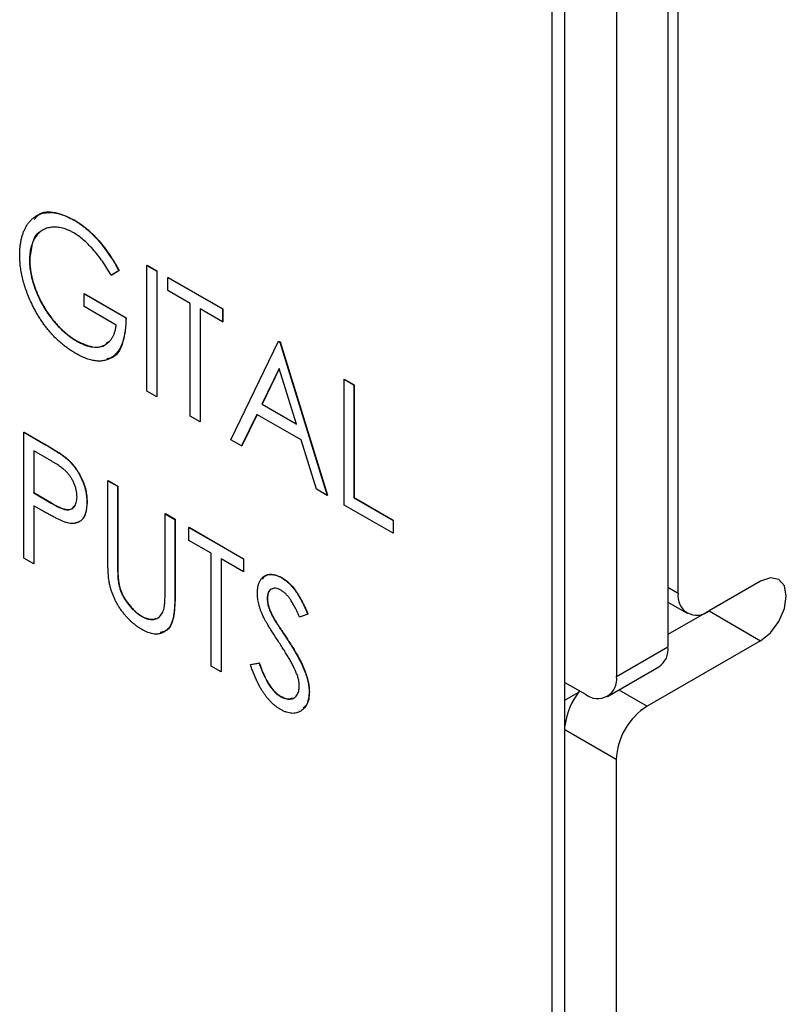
# Model space of a CAD drawing. Header units: millimetres. Extents: x 0 to 420, y 0 to 297.
# Tile 36 of 57: x 336.66 to 341.92, y 215.99 to 222.75. Entities that reach past the tile are written whole.
import ezdxf

# ---------------------------------------------------------------- set-up
doc = ezdxf.new("R2010")
doc.units = ezdxf.units.MM

msp = doc.modelspace()

# ---------------------------------------------------------------- linework, layer by layer
at = {"color": 7, "linetype": 'Continuous', "lineweight": 25}
for p, q in [((341.1793, 218.8125), (341.1793, 241.5144)), ((341.1099, 241.4728), (341.1099, 218.4443)), ((340.7564, 241.2687), (340.7564, 218.2402)), ((340.4028, 191.9046), (340.4028, 240.2438)), ((340.3144, 191.8536), (340.3144, 230.7005)), ((337.0324, 221.3743), (337.0342, 221.3753)), ((336.7284, 221.0993), (336.7302, 221.1003)), ((337.5343, 221.0624), (337.5361, 221.0634)), ((337.5361, 221.0634), (337.6032, 221.0246)), ((337.3424, 221.0256), (337.2885, 220.9938)), ((337.3442, 221.0267), (337.2902, 220.9948)), ((337.3424, 221.0256), (337.3442, 221.0267)), ((337.5343, 221.0624), (337.6015, 221.0236)), ((337.5343, 220.1982), (337.5343, 221.0624)), ((337.6015, 221.0236), (337.6032, 221.0246)), ((337.6015, 221.0236), (337.6015, 220.1594)), ((337.6032, 221.0246), (337.6032, 220.1604)), ((337.2885, 220.9938), (337.2902, 220.9948)), ((337.6782, 220.9793), (337.68, 220.9803)), ((337.6782, 220.9793), (338.0524, 220.7633)), ((337.6782, 220.8906), (337.6782, 220.9793)), ((337.68, 220.9803), (338.0542, 220.7643)), ((337.1026, 220.8684), (337.1043, 220.8694)), ((337.1026, 220.7798), (337.1026, 220.8684)), ((337.1026, 220.8684), (337.3904, 220.7023)), ((337.1043, 220.8694), (337.3922, 220.7033)), ((337.8317, 220.802), (337.6782, 220.8906)), ((337.8317, 220.0265), (337.8317, 220.802)), ((337.3232, 220.6524), (337.1026, 220.7798)), ((338.0524, 220.6746), (337.8989, 220.7632)), ((337.8989, 220.7632), (337.8989, 219.9877)), ((337.9007, 220.7622), (337.9007, 219.9887)), ((338.0524, 220.7633), (338.0542, 220.7643)), ((338.0524, 220.7633), (338.0524, 220.6746)), ((338.0542, 220.7643), (338.0542, 220.6756)), ((337.3904, 220.7023), (337.3922, 220.7033)), ((338.0524, 220.6746), (338.0542, 220.6756)), ((337.0517, 220.5432), (337.0535, 220.5442)), ((338.11, 219.8659), (338.4362, 220.5417)), ((338.4362, 220.5417), (338.4379, 220.5427)), ((338.4362, 220.5417), (338.4458, 220.5362)), ((338.4379, 220.5427), (338.4475, 220.5372)), ((338.4458, 220.5362), (338.4475, 220.5372)), ((338.4458, 220.5362), (338.772, 219.4837)), ((338.4475, 220.5372), (338.7737, 219.4847)), ((338.441, 220.3549), (338.3222, 220.1089)), ((338.4415, 220.3533), (338.324, 220.1099)), ((338.5597, 219.9718), (338.441, 220.3549)), ((338.8871, 220.2814), (338.8889, 220.2824)), ((338.8871, 220.2814), (338.9543, 220.2426)), ((338.8871, 219.4172), (338.8871, 220.2814)), ((338.8889, 220.2824), (338.956, 220.2436)), ((337.6015, 220.1594), (337.5343, 220.1982)), ((338.9543, 220.2426), (338.956, 220.2436)), ((338.9543, 220.2426), (338.9543, 219.4671)), ((338.956, 220.2436), (338.956, 219.4681)), ((337.6015, 220.1594), (337.6032, 220.1604)), ((338.3222, 220.1089), (338.324, 220.1099)), ((338.3222, 220.1089), (338.5597, 219.9718)), ((338.324, 220.1099), (338.5589, 219.9743)), ((337.8989, 219.9877), (337.8317, 220.0265)), ((337.8989, 219.9877), (337.9007, 219.9887)), ((338.2887, 220.0397), (338.1842, 219.823)), ((338.2897, 220.0391), (338.1859, 219.824)), ((338.5933, 219.8638), (338.2887, 220.0397)), ((336.69, 219.9167), (336.6918, 219.9177)), ((336.69, 219.9167), (336.8276, 219.8372)), ((336.69, 219.0525), (336.69, 219.9167)), ((336.6918, 219.9177), (336.8294, 219.8382)), ((338.1842, 219.823), (338.11, 219.8659)), ((338.6978, 219.5265), (338.5933, 219.8638)), ((336.8819, 219.7173), (336.7572, 219.7893)), ((336.7572, 219.7893), (336.7572, 219.5012)), ((336.7589, 219.7882), (336.7589, 219.5022)), ((336.8276, 219.8372), (336.8294, 219.8382)), ((338.1842, 219.823), (338.1859, 219.824)), ((336.9874, 219.732), (336.9892, 219.733)), ((337.2657, 219.5844), (337.2674, 219.5854)), ((337.2657, 219.5844), (337.3328, 219.5456)), ((337.2657, 219.0624), (337.2657, 219.5844)), ((337.2674, 219.5854), (337.3346, 219.5466)), ((337.3328, 219.5456), (337.3346, 219.5466)), ((337.3328, 219.5456), (337.3328, 219.0278)), ((337.3346, 219.5466), (337.3346, 219.0288)), ((338.772, 219.4837), (338.6978, 219.5265)), ((336.7572, 219.5012), (336.7589, 219.5022)), ((336.7572, 219.5012), (336.8767, 219.4303)), ((336.7589, 219.5022), (336.8784, 219.4314)), ((338.772, 219.4837), (338.7737, 219.4847)), ((338.9543, 219.4671), (338.956, 219.4681)), ((338.9543, 219.4671), (339.2229, 219.312)), ((338.956, 219.4681), (339.2247, 219.313)), ((336.8068, 219.3839), (336.7572, 219.4126)), ((336.7572, 219.4126), (336.7572, 219.0137)), ((336.7589, 219.4116), (336.7589, 219.0147)), ((336.8767, 219.4303), (336.8784, 219.4314)), ((337.1218, 219.4356), (337.1235, 219.4367)), ((339.2229, 219.2234), (338.8871, 219.4172)), ((337.659, 219.3573), (337.6608, 219.3583)), ((337.659, 219.3573), (337.7262, 219.3185)), ((337.659, 218.8395), (337.659, 219.3573)), ((337.6608, 219.3583), (337.728, 219.3195)), ((337.7262, 219.3185), (337.728, 219.3195)), ((337.7262, 219.3185), (337.7262, 218.7966)), ((337.728, 219.3195), (337.728, 218.7976)), ((339.2229, 219.312), (339.2247, 219.313)), ((339.2229, 219.312), (339.2229, 219.2234)), ((339.2247, 219.313), (339.2247, 219.2244)), ((337.8221, 219.2631), (337.8239, 219.2641)), ((337.8221, 219.2631), (338.1963, 219.0471)), ((337.8221, 219.1745), (337.8221, 219.2631)), ((337.8239, 219.2641), (338.1981, 219.0481)), ((337.9756, 219.0859), (337.8221, 219.1745)), ((339.2229, 219.2234), (339.2247, 219.2244)), ((336.7572, 219.0137), (336.69, 219.0525)), ((337.9756, 218.3103), (337.9756, 219.0859)), ((338.1963, 218.9585), (338.0428, 219.0471)), ((338.0428, 219.0471), (338.0428, 218.2715)), ((338.0446, 219.0461), (338.0446, 218.2726)), ((338.1963, 219.0471), (338.1981, 219.0481)), ((338.1963, 219.0471), (338.1963, 218.9585)), ((338.1981, 219.0481), (338.1981, 218.9595)), ((336.7572, 219.0137), (336.7589, 219.0147)), ((337.3328, 219.0278), (337.3346, 219.0288)), ((337.3357, 218.9112), (337.3374, 218.9122)), ((338.1963, 218.9585), (338.1981, 218.9595)), ((338.4582, 218.9181), (338.46, 218.9191)), ((341.745, 218.8941), (341.3914, 218.69)), ((337.7262, 218.7966), (337.728, 218.7976)), ((338.3594, 218.7771), (338.3612, 218.7781)), ((341.1099, 218.751), (341.2414, 218.6751)), ((337.4992, 218.6518), (337.501, 218.6528)), ((338.4029, 218.6403), (338.4047, 218.6413)), ((338.6377, 218.6682), (338.5808, 218.6479)), ((338.6377, 218.6682), (338.6394, 218.6692)), ((341.3914, 218.6899), (341.1099, 218.5274)), ((341.3959, 218.6926), (341.3914, 218.6899)), ((341.3914, 218.6899), (341.745, 218.4858)), ((338.4916, 218.503), (338.4934, 218.5041)), ((340.7564, 218.2402), (341.1099, 218.4443)), ((341.745, 218.4858), (340.9671, 218.0368)), ((338.0428, 218.2715), (337.9756, 218.3103)), ((338.2443, 218.3219), (338.3035, 218.3316)), ((338.2443, 218.3219), (338.2461, 218.323)), ((338.2461, 218.323), (338.3053, 218.3326)), ((338.3035, 218.3316), (338.3053, 218.3326)), ((340.6942, 218.1028), (341.0478, 218.3069)), ((338.0428, 218.2715), (338.0446, 218.2726)), ((340.4028, 218.1993), (340.5442, 218.1177)), ((338.4497, 218.1031), (338.4514, 218.1042)), ((338.6472, 218.1343), (338.649, 218.1353)), ((340.755, 217.6694), (340.755, 214.0766))]:
    msp.add_line(p, q, dxfattribs=at)
at = {"color": 8, "linetype": 'Continuous', "lineweight": 25}
for p, q in [((341.1099, 218.8525), (341.1793, 218.8125)), ((340.4028, 218.0768), (340.4943, 218.1296)), ((340.7735, 218.1486), (340.9671, 218.0368)), ((340.755, 217.6694), (340.4028, 217.8727))]:
    msp.add_line(p, q, dxfattribs=at)
at = {"color": 7, "linetype": 'Continuous', "lineweight": 25, "flags": 128}
msp.add_lwpolyline([(341.745, 218.4858), (341.8126, 218.5404), (341.87, 218.6178), (341.9083, 218.7061), (341.9217, 218.792), (341.9083, 218.8623), (341.87, 218.9065), (341.8126, 218.9176), (341.745, 218.8941)], dxfattribs=at)
at = {"color": 7, "linetype": 'Continuous', "lineweight": 25}
for centre, radius, start, end in [((341.3086, 218.7915), 0.131, 170.78607, 309.20364), ((340.9687, 218.4254), 0.1425, 303.70829, 7.60389), ((340.627, 218.2192), 0.131, 230.79675, 9.21415), ((340.8721, 217.846), 0.4726, 141.31409, 173.21645), ((341.2156, 217.6484), 0.461, 122.60536, 177.39408)]:
    msp.add_arc(centre, radius, start, end, dxfattribs=at)
for points, knots in [([(336.6612, 221.1346), (336.6614, 221.1447), (336.6616, 221.1647), (336.664, 221.1934), (336.6676, 221.2207), (336.6732, 221.2464), (336.6798, 221.2709), (336.6881, 221.294), (336.698, 221.3155), (336.7093, 221.3357), (336.7217, 221.3542), (336.7356, 221.3704), (336.7505, 221.3848), (336.7665, 221.397), (336.7837, 221.4071), (336.8019, 221.4152), (336.8212, 221.4212), (336.8418, 221.4248), (336.8631, 221.4265), (336.8852, 221.426), (336.9081, 221.4229), (336.9316, 221.4179), (336.9559, 221.4103), (336.9808, 221.4005), (337.0064, 221.3889), (337.0237, 221.3792), (337.0324, 221.3742)], [0, 0, 0, 0, 0.04375, 0.086898, 0.129594, 0.1718, 0.214056, 0.256096, 0.298644, 0.341206, 0.383707, 0.425333, 0.466332, 0.507029, 0.547265, 0.5874, 0.627805, 0.668535, 0.709372, 0.749828, 0.790342, 0.831209, 0.872257, 0.914047, 0.956499, 1, 1, 1, 1]), ([(336.7616, 221.3784), (336.7708, 221.3902), (336.8034, 221.4318), (336.903, 221.4353), (336.9904, 221.3953), (337.0342, 221.3753)], [0, 0, 0, 0, 0.1645041, 0.5820871, 1, 1, 1, 1]), ([(337.0324, 221.3742), (337.0395, 221.37), (337.0537, 221.3615), (337.0747, 221.3474), (337.0955, 221.3323), (337.1159, 221.3162), (337.136, 221.2989), (337.1558, 221.2806), (337.1753, 221.2611), (337.1945, 221.2405), (337.2134, 221.2186), (337.2323, 221.1955), (337.251, 221.1707), (337.2696, 221.1446), (337.288, 221.1169), (337.3064, 221.0878), (337.3246, 221.0573), (337.3364, 221.0363), (337.3424, 221.0256)], [0, 0, 0, 0, 0.060202, 0.120138, 0.179117, 0.237718, 0.296203, 0.354655, 0.41284, 0.47188, 0.531581, 0.592872, 0.65541, 0.720095, 0.786743, 0.855833, 0.926576, 1, 1, 1, 1]), ([(337.0342, 221.3753), (337.0413, 221.371), (337.0554, 221.3626), (337.0765, 221.3484), (337.0973, 221.3333), (337.1177, 221.3173), (337.1378, 221.2999), (337.1576, 221.2816), (337.1771, 221.2621), (337.1962, 221.2416), (337.2152, 221.2196), (337.2341, 221.1965), (337.2527, 221.1717), (337.2713, 221.1456), (337.2898, 221.1179), (337.3082, 221.0888), (337.3264, 221.0583), (337.3382, 221.0373), (337.3442, 221.0267)], [0, 0, 0, 0, 0.060202, 0.120138, 0.179117, 0.237718, 0.296203, 0.354655, 0.41284, 0.47188, 0.531581, 0.592872, 0.65541, 0.720095, 0.786743, 0.855833, 0.926576, 1, 1, 1, 1]), ([(337.0323, 221.2857), (337.0257, 221.2894), (337.0125, 221.2968), (336.9928, 221.3055), (336.9733, 221.3131), (336.9542, 221.3187), (336.9352, 221.3227), (336.9165, 221.325), (336.898, 221.3256), (336.88, 221.3244), (336.8625, 221.3219), (336.846, 221.3173), (336.8303, 221.3113), (336.8158, 221.3034), (336.8023, 221.2938), (336.7897, 221.2826), (336.7784, 221.2695), (336.7679, 221.2551), (336.7587, 221.2392), (336.7505, 221.2224), (336.7439, 221.2042), (336.7381, 221.1855), (336.7337, 221.1655), (336.7308, 221.1443), (336.7287, 221.1225), (336.7285, 221.1071), (336.7284, 221.0993)], [0, 0, 0, 0, 0.040861, 0.081625, 0.122421, 0.16287, 0.203773, 0.245316, 0.287392, 0.330188, 0.373022, 0.41529, 0.457243, 0.499037, 0.540664, 0.58232, 0.624456, 0.667174, 0.709794, 0.751641, 0.79333, 0.834644, 0.875554, 0.916863, 0.958211, 1, 1, 1, 1]), ([(336.7989, 221.2898), (336.7987, 221.2898), (336.7709, 221.2801), (336.743, 221.2131), (336.7344, 221.1379), (336.7302, 221.1003)], [0, 0, 0, 0, 0.0038477, 0.5020015, 1, 1, 1, 1]), ([(337.2885, 220.9938), (337.2789, 221.0106), (337.2602, 221.0435), (337.2297, 221.0904), (337.1977, 221.1336), (337.1646, 221.173), (337.1312, 221.2084), (337.0979, 221.2392), (337.0649, 221.2655), (337.043, 221.2791), (337.0323, 221.2857)], [0, 0, 0, 0, 0.139733, 0.274631, 0.40526, 0.533517, 0.657683, 0.775761, 0.889731, 1, 1, 1, 1]), ([(336.7464, 220.7943), (336.7396, 220.8088), (336.726, 220.8375), (336.7089, 220.881), (336.694, 220.9242), (336.6821, 220.967), (336.6727, 221.0096), (336.6662, 221.0518), (336.662, 221.0938), (336.6615, 221.1209), (336.6612, 221.1346)], [0, 0, 0, 0, 0.125941, 0.250122, 0.372733, 0.495399, 0.61855, 0.743104, 0.87001, 1, 1, 1, 1]), ([(336.7284, 221.0993), (336.7285, 221.0913), (336.7287, 221.0753), (336.7309, 221.0503), (336.7341, 221.025), (336.7389, 220.9992), (336.7446, 220.9729), (336.7521, 220.9461), (336.7606, 220.919), (336.7705, 220.8915), (336.7815, 220.8642), (336.7937, 220.8371), (336.8068, 220.8107), (336.8211, 220.7849), (336.8361, 220.7595), (336.8525, 220.7349), (336.8697, 220.7107), (336.8878, 220.6873), (336.9067, 220.6649), (336.926, 220.6434), (336.9459, 220.6235), (336.9663, 220.6048), (336.987, 220.5872), (337.0082, 220.5713), (337.0298, 220.5562), (337.0444, 220.5476), (337.0517, 220.5432)], [0, 0, 0, 0, 0.040907, 0.081712, 0.122241, 0.162706, 0.203489, 0.244654, 0.286171, 0.328317, 0.370597, 0.412275, 0.453784, 0.494667, 0.535955, 0.577234, 0.619084, 0.661266, 0.70355, 0.745581, 0.787579, 0.829299, 0.871274, 0.913558, 0.956427, 1, 1, 1, 1]), ([(336.7302, 221.1003), (336.7302, 221.0923), (336.7304, 221.0763), (336.7327, 221.0513), (336.7359, 221.026), (336.7407, 221.0002), (336.7464, 220.9739), (336.7539, 220.9472), (336.7624, 220.92), (336.7723, 220.8926), (336.7833, 220.8652), (336.7955, 220.8382), (336.8086, 220.8117), (336.8229, 220.7859), (336.8379, 220.7606), (336.8542, 220.7359), (336.8714, 220.7118), (336.8896, 220.6883), (336.9084, 220.6659), (336.9278, 220.6444), (336.9477, 220.6245), (336.9681, 220.6058), (336.9887, 220.5882), (337.01, 220.5723), (337.0316, 220.5572), (337.0462, 220.5486), (337.0535, 220.5442)], [0, 0, 0, 0, 0.040907, 0.081712, 0.122241, 0.162706, 0.203489, 0.244654, 0.286171, 0.328317, 0.370597, 0.412275, 0.453784, 0.494667, 0.535955, 0.577234, 0.619084, 0.661266, 0.70355, 0.745581, 0.787579, 0.829299, 0.871274, 0.913558, 0.956427, 1, 1, 1, 1]), ([(337.0468, 220.4575), (337.039, 220.4621), (337.0236, 220.4713), (337.0008, 220.4864), (336.9785, 220.5023), (336.9569, 220.5193), (336.9359, 220.5371), (336.9156, 220.556), (336.8959, 220.5756), (336.8767, 220.5962), (336.8583, 220.6178), (336.8404, 220.6403), (336.8231, 220.6636), (336.8065, 220.688), (336.7904, 220.7132), (336.7751, 220.7395), (336.7602, 220.7665), (336.751, 220.785), (336.7464, 220.7943)], [0, 0, 0, 0, 0.06786, 0.134132, 0.198965, 0.262597, 0.325146, 0.3865, 0.447578, 0.507762, 0.567858, 0.627895, 0.688079, 0.748875, 0.810239, 0.872356, 0.935747, 1, 1, 1, 1]), ([(337.3904, 220.7023), (337.3901, 220.6859), (337.3894, 220.654), (337.3849, 220.6095), (337.3774, 220.5693), (337.3671, 220.5333), (337.3539, 220.5016), (337.3379, 220.4741), (337.3186, 220.4513), (337.2968, 220.4326), (337.2725, 220.4186), (337.2462, 220.4091), (337.2177, 220.4049), (337.1873, 220.4055), (337.155, 220.411), (337.1206, 220.4215), (337.0844, 220.4368), (337.0595, 220.4505), (337.0468, 220.4575)], [0, 0, 0, 0, 0.073864, 0.144487, 0.211802, 0.276497, 0.339088, 0.400144, 0.4602, 0.520215, 0.57934, 0.637339, 0.694979, 0.752576, 0.811427, 0.871645, 0.934387, 1, 1, 1, 1]), ([(337.3922, 220.7033), (337.3876, 220.6442), (337.3786, 220.5263), (337.321, 220.4268), (337.2661, 220.4217), (337.258, 220.421)], [0, 0, 0, 0, 0.460969, 0.919651, 1, 1, 1, 1]), ([(337.0517, 220.5432), (337.0606, 220.5384), (337.078, 220.5288), (337.1036, 220.5176), (337.1281, 220.509), (337.1516, 220.5037), (337.174, 220.5011), (337.1955, 220.5014), (337.2157, 220.5049), (337.2349, 220.5111), (337.2525, 220.5201), (337.2685, 220.5315), (337.2824, 220.5455), (337.2945, 220.5619), (337.3047, 220.5808), (337.313, 220.6022), (337.3194, 220.626), (337.3219, 220.6435), (337.3232, 220.6524)], [0, 0, 0, 0, 0.067953, 0.133617, 0.197414, 0.259915, 0.321533, 0.382783, 0.444393, 0.506704, 0.568851, 0.629985, 0.69037, 0.750238, 0.810981, 0.872269, 0.935356, 1, 1, 1, 1]), ([(337.0535, 220.5442), (337.0897, 220.5274), (337.1621, 220.4937), (337.2389, 220.5024), (337.265, 220.5333), (337.2712, 220.5406)], [0, 0, 0, 0, 0.433283, 0.865794, 1, 1, 1, 1]), ([(336.8276, 219.8372), (336.8371, 219.8318), (336.8552, 219.8213), (336.8812, 219.8055), (336.9048, 219.7909), (336.926, 219.7773), (336.9448, 219.7648), (336.9612, 219.753), (336.9752, 219.7426), (336.9836, 219.7353), (336.9874, 219.732)], [0, 0, 0, 0, 0.1765, 0.339032, 0.485753, 0.61857, 0.735674, 0.838185, 0.926155, 1, 1, 1, 1]), ([(336.8294, 219.8382), (336.8388, 219.8328), (336.857, 219.8223), (336.883, 219.8065), (336.9066, 219.7919), (336.9278, 219.7783), (336.9466, 219.7658), (336.963, 219.7541), (336.977, 219.7436), (336.9854, 219.7363), (336.9892, 219.733)], [0, 0, 0, 0, 0.1765, 0.339032, 0.485753, 0.61857, 0.735674, 0.838185, 0.926155, 1, 1, 1, 1]), ([(337.0546, 219.4741), (337.0544, 219.4811), (337.0539, 219.4952), (337.0502, 219.5175), (337.0441, 219.5403), (337.0358, 219.5632), (337.0256, 219.5854), (337.0135, 219.6065), (337, 219.6259), (336.9872, 219.6405), (336.976, 219.6516), (336.9663, 219.6603), (336.9553, 219.6692), (336.943, 219.6783), (336.9295, 219.6879), (336.9147, 219.6976), (336.8987, 219.7075), (336.8876, 219.7139), (336.8819, 219.7173)], [0, 0, 0, 0, 0.074091, 0.147068, 0.219176, 0.292487, 0.364821, 0.434086, 0.502842, 0.57172, 0.608354, 0.649905, 0.695817, 0.746872, 0.802658, 0.863186, 0.92915, 1, 1, 1, 1]), ([(336.9874, 219.732), (336.9923, 219.7276), (337.0018, 219.7188), (337.0157, 219.7043), (337.0289, 219.6891), (337.0414, 219.673), (337.0531, 219.6561), (337.0642, 219.6385), (337.0746, 219.6199), (337.0843, 219.6007), (337.0932, 219.5809), (337.1009, 219.5608), (337.1073, 219.5405), (337.1126, 219.5199), (337.1168, 219.499), (337.1195, 219.478), (337.1214, 219.4567), (337.1216, 219.4427), (337.1218, 219.4356)], [0, 0, 0, 0, 0.0600749, 0.1193035, 0.1780694, 0.2362559, 0.2943134, 0.3531431, 0.412708, 0.4738133, 0.5356152, 0.5974027, 0.6602323, 0.7235145, 0.789577, 0.8568409, 0.9270909, 1, 1, 1, 1]), ([(336.9892, 219.733), (336.994, 219.7286), (337.0036, 219.7198), (337.0174, 219.7053), (337.0306, 219.6901), (337.0431, 219.674), (337.0549, 219.6571), (337.066, 219.6395), (337.0764, 219.6209), (337.0861, 219.6017), (337.0949, 219.5819), (337.1027, 219.5618), (337.1091, 219.5415), (337.1143, 219.5209), (337.1186, 219.5001), (337.1213, 219.479), (337.1232, 219.4577), (337.1234, 219.4438), (337.1235, 219.4367)], [0, 0, 0, 0, 0.0600749, 0.1193035, 0.1780694, 0.2362559, 0.2943134, 0.3531431, 0.412708, 0.4738133, 0.5356152, 0.5974027, 0.6602323, 0.7235145, 0.789577, 0.8568409, 0.9270909, 1, 1, 1, 1]), ([(336.8767, 219.4303), (336.8825, 219.4269), (336.8937, 219.4204), (336.91, 219.412), (336.9251, 219.4044), (336.939, 219.3981), (336.9516, 219.3931), (336.9632, 219.3889), (336.9733, 219.3864), (336.9853, 219.3842), (336.9986, 219.3843), (337.013, 219.3877), (337.0253, 219.395), (337.0358, 219.4054), (337.0441, 219.4189), (337.0502, 219.4348), (337.0539, 219.4533), (337.0544, 219.4671), (337.0546, 219.4741)], [0, 0, 0, 0, 0.070231, 0.135127, 0.195896, 0.251444, 0.303058, 0.349556, 0.391936, 0.430093, 0.501229, 0.570517, 0.640124, 0.710955, 0.782914, 0.853735, 0.926014, 1, 1, 1, 1]), ([(336.9834, 219.2962), (336.979, 219.2975), (336.9695, 219.3005), (336.9539, 219.3068), (336.9356, 219.3149), (336.9148, 219.3251), (336.8914, 219.337), (336.8655, 219.3508), (336.837, 219.3666), (336.8171, 219.378), (336.8068, 219.3839)], [0, 0, 0, 0, 0.075269, 0.165174, 0.268129, 0.385984, 0.51806, 0.664405, 0.825035, 1, 1, 1, 1]), ([(336.8784, 219.4314), (336.9015, 219.4185), (336.9473, 219.3929), (337.011, 219.3774), (337.0315, 219.4039), (337.0395, 219.4144)], [0, 0, 0, 0, 0.379764, 0.755348, 1, 1, 1, 1]), ([(337.1218, 219.4356), (337.1216, 219.4286), (337.1214, 219.4149), (337.1198, 219.3954), (337.1167, 219.3779), (337.1129, 219.3615), (337.1076, 219.3471), (337.1013, 219.3342), (337.0938, 219.3228), (337.0851, 219.3134), (337.0755, 219.3054), (337.065, 219.2989), (337.0535, 219.2942), (337.0412, 219.2913), (337.028, 219.29), (337.014, 219.2904), (336.999, 219.2924), (336.9887, 219.2949), (336.9834, 219.2962)], [0, 0, 0, 0, 0.0723093, 0.1413582, 0.2082071, 0.2723358, 0.3351426, 0.3961736, 0.4566676, 0.5166459, 0.5759293, 0.6349326, 0.6936926, 0.7527076, 0.8119619, 0.8731962, 0.9355036, 1, 1, 1, 1]), ([(337.1235, 219.4367), (337.122, 219.4101), (337.1188, 219.357), (337.088, 219.3067), (337.0559, 219.2978), (337.043, 219.2942)], [0, 0, 0, 0, 0.374421, 0.747553, 1, 1, 1, 1]), ([(337.2784, 218.873), (337.2774, 218.8782), (337.2751, 218.8895), (337.2727, 218.9074), (337.2704, 218.9277), (337.2687, 218.9502), (337.2674, 218.975), (337.2663, 219.0021), (337.2657, 219.0316), (337.2657, 219.0518), (337.2657, 219.0624)], [0, 0, 0, 0, 0.077936, 0.169149, 0.274074, 0.391816, 0.523462, 0.668216, 0.827041, 1, 1, 1, 1]), ([(337.3328, 219.0278), (337.3328, 219.0205), (337.3328, 219.0066), (337.3329, 218.9867), (337.3333, 218.9689), (337.3336, 218.9533), (337.3337, 218.9399), (337.3344, 218.9284), (337.335, 218.9191), (337.3355, 218.9136), (337.3357, 218.9112)], [0, 0, 0, 0, 0.191105, 0.362655, 0.516171, 0.650128, 0.766034, 0.862527, 0.941006, 1, 1, 1, 1]), ([(337.3346, 219.0288), (337.3346, 219.0215), (337.3346, 219.0076), (337.3347, 218.9877), (337.335, 218.97), (337.3354, 218.9543), (337.3355, 218.9409), (337.3362, 218.9294), (337.3367, 218.9201), (337.3372, 218.9146), (337.3374, 218.9122)], [0, 0, 0, 0, 0.191105, 0.362655, 0.516171, 0.650128, 0.766034, 0.862527, 0.941006, 1, 1, 1, 1]), ([(337.3357, 218.9112), (337.3367, 218.9025), (337.3386, 218.8856), (337.3439, 218.8602), (337.351, 218.8358), (337.3596, 218.8123), (337.371, 218.7892), (337.3845, 218.7662), (337.4008, 218.7433), (337.4191, 218.7206), (337.4388, 218.6994), (337.4589, 218.6805), (337.479, 218.6642), (337.4925, 218.656), (337.4992, 218.6518)], [0, 0, 0, 0, 0.088938, 0.172727, 0.251185, 0.32638, 0.400988, 0.479456, 0.562461, 0.652032, 0.742988, 0.831017, 0.915851, 1, 1, 1, 1]), ([(337.3374, 218.9122), (337.3384, 218.9035), (337.3404, 218.8867), (337.3456, 218.8613), (337.3528, 218.8369), (337.3614, 218.8133), (337.3727, 218.7902), (337.3863, 218.7672), (337.4026, 218.7443), (337.4209, 218.7217), (337.4405, 218.7004), (337.4606, 218.6815), (337.4808, 218.6653), (337.4943, 218.657), (337.501, 218.6528)], [0, 0, 0, 0, 0.088938, 0.172727, 0.251185, 0.32638, 0.400988, 0.479456, 0.562461, 0.652032, 0.742988, 0.831017, 0.915851, 1, 1, 1, 1]), ([(338.2923, 218.8122), (338.2925, 218.8212), (338.293, 218.839), (338.2972, 218.8629), (338.3038, 218.8843), (338.313, 218.9027), (338.325, 218.9176), (338.3388, 218.9294), (338.3554, 218.9367), (338.3735, 218.9408), (338.3934, 218.9409), (338.4141, 218.9376), (338.436, 218.9298), (338.4507, 218.922), (338.4582, 218.9181)], [0, 0, 0, 0, 0.088291, 0.174419, 0.258423, 0.342317, 0.425287, 0.506935, 0.587922, 0.670559, 0.753145, 0.834844, 0.916686, 1, 1, 1, 1]), ([(338.3252, 218.9077), (338.3331, 218.9182), (338.3512, 218.9424), (338.4013, 218.9456), (338.4404, 218.9279), (338.46, 218.9191)], [0, 0, 0, 0, 0.277663, 0.638938, 1, 1, 1, 1]), ([(338.4582, 218.9181), (338.4662, 218.9131), (338.482, 218.9033), (338.5053, 218.8837), (338.5276, 218.8608), (338.5456, 218.839), (338.5596, 218.8195), (338.5704, 218.803), (338.5812, 218.7847), (338.5923, 218.7648), (338.6035, 218.743), (338.6149, 218.7197), (338.6263, 218.6945), (338.6338, 218.6771), (338.6377, 218.6682)], [0, 0, 0, 0, 0.103822, 0.205919, 0.309231, 0.415653, 0.47222, 0.532858, 0.597819, 0.667857, 0.743177, 0.823448, 0.908942, 1, 1, 1, 1]), ([(338.46, 218.9191), (338.468, 218.9141), (338.4838, 218.9043), (338.507, 218.8847), (338.5294, 218.8618), (338.5473, 218.84), (338.5614, 218.8205), (338.5722, 218.804), (338.5829, 218.7857), (338.5941, 218.7658), (338.6053, 218.7441), (338.6167, 218.7207), (338.628, 218.6955), (338.6355, 218.6782), (338.6394, 218.6692)], [0, 0, 0, 0, 0.103822, 0.205919, 0.309231, 0.415653, 0.47222, 0.532858, 0.597819, 0.667857, 0.743177, 0.823448, 0.908942, 1, 1, 1, 1]), ([(337.503, 218.561), (337.4961, 218.5652), (337.4826, 218.5734), (337.4626, 218.5871), (337.4434, 218.6023), (337.4249, 218.6182), (337.4072, 218.6356), (337.3902, 218.6539), (337.3741, 218.6735), (337.3586, 218.6939), (337.3443, 218.7151), (337.3312, 218.7369), (337.3191, 218.7588), (337.3085, 218.7811), (337.2989, 218.8037), (337.291, 218.8266), (337.2837, 218.8498), (337.2802, 218.8652), (337.2784, 218.873)], [0, 0, 0, 0, 0.069994, 0.137225, 0.203144, 0.267439, 0.330757, 0.392722, 0.455101, 0.517382, 0.579131, 0.639383, 0.69929, 0.758596, 0.817649, 0.877496, 0.938128, 1, 1, 1, 1]), ([(337.6518, 218.7095), (337.6524, 218.7122), (337.6537, 218.7183), (337.6552, 218.7289), (337.6563, 218.7418), (337.6574, 218.7569), (337.658, 218.7743), (337.6587, 218.794), (337.6589, 218.816), (337.659, 218.8314), (337.659, 218.8395)], [0, 0, 0, 0, 0.069596, 0.155423, 0.257515, 0.37358, 0.506166, 0.6554, 0.819993, 1, 1, 1, 1]), ([(338.4543, 218.8317), (338.4476, 218.8352), (338.4347, 218.8421), (338.4163, 218.8463), (338.3997, 218.846), (338.3856, 218.8402), (338.374, 218.8302), (338.3654, 218.8164), (338.3603, 218.7985), (338.3597, 218.7843), (338.3594, 218.7771)], [0, 0, 0, 0, 0.1335071, 0.2585567, 0.380724, 0.5049708, 0.6280847, 0.748901, 0.8714772, 1, 1, 1, 1]), ([(338.3983, 218.8416), (338.3927, 218.8405), (338.3778, 218.8375), (338.364, 218.8143), (338.3621, 218.7902), (338.3612, 218.7781)], [0, 0, 0, 0, 0.23661, 0.618136, 1, 1, 1, 1]), ([(338.5808, 218.6479), (338.5777, 218.6551), (338.5716, 218.6691), (338.5624, 218.6892), (338.5536, 218.7076), (338.545, 218.7243), (338.5369, 218.7395), (338.5291, 218.753), (338.5217, 218.7649), (338.5123, 218.7784), (338.5006, 218.7932), (338.4857, 218.8087), (338.4702, 218.8217), (338.4596, 218.8283), (338.4543, 218.8317)], [0, 0, 0, 0, 0.102557, 0.196911, 0.284395, 0.364416, 0.437215, 0.503536, 0.563602, 0.61645, 0.714669, 0.808954, 0.904132, 1, 1, 1, 1]), ([(337.7262, 218.7966), (337.7261, 218.7872), (337.726, 218.7689), (337.7251, 218.7426), (337.7238, 218.7178), (337.7219, 218.6947), (337.7192, 218.6736), (337.716, 218.6541), (337.7125, 218.636), (337.7081, 218.6199), (337.703, 218.605), (337.6966, 218.5918), (337.6894, 218.5794), (337.6807, 218.5687), (337.6712, 218.5587), (337.6602, 218.5505), (337.6483, 218.5432), (337.6353, 218.5372), (337.6214, 218.5329), (337.6066, 218.5308), (337.5911, 218.5305), (337.5749, 218.5323), (337.5579, 218.5365), (337.5402, 218.5425), (337.5218, 218.5507), (337.5093, 218.5575), (337.503, 218.561)], [0, 0, 0, 0, 0.055741, 0.108782, 0.159483, 0.20722, 0.252436, 0.295103, 0.335609, 0.373517, 0.409957, 0.446416, 0.482967, 0.519684, 0.557168, 0.594999, 0.634172, 0.674127, 0.714136, 0.754079, 0.793688, 0.83312, 0.873373, 0.914549, 0.95654, 1, 1, 1, 1]), ([(337.728, 218.7976), (337.7269, 218.7514), (337.7249, 218.6594), (337.6921, 218.5579), (337.6417, 218.5458), (337.6248, 218.5417)], [0, 0, 0, 0, 0.40168, 0.799274, 1, 1, 1, 1]), ([(338.3291, 218.6593), (338.3262, 218.6661), (338.3203, 218.6795), (338.3128, 218.6996), (338.3064, 218.7192), (338.3014, 218.7385), (338.2973, 218.7575), (338.2943, 218.7762), (338.2927, 218.7945), (338.2924, 218.8063), (338.2923, 218.8122)], [0, 0, 0, 0, 0.130877, 0.257719, 0.382316, 0.506626, 0.628302, 0.751527, 0.87547, 1, 1, 1, 1]), ([(338.3594, 218.7771), (338.3595, 218.7724), (338.3598, 218.763), (338.3617, 218.7482), (338.3645, 218.733), (338.3686, 218.717), (338.3744, 218.6999), (338.3822, 218.6815), (338.3917, 218.6613), (338.399, 218.6476), (338.4029, 218.6403)], [0, 0, 0, 0, 0.110385, 0.220503, 0.331137, 0.443585, 0.563154, 0.695062, 0.839762, 1, 1, 1, 1]), ([(338.3612, 218.7781), (338.3613, 218.7734), (338.3615, 218.764), (338.3634, 218.7492), (338.3663, 218.734), (338.3703, 218.718), (338.3762, 218.701), (338.3839, 218.6825), (338.3934, 218.6624), (338.4008, 218.6486), (338.4047, 218.6413)], [0, 0, 0, 0, 0.110385, 0.220503, 0.331137, 0.443585, 0.563154, 0.695062, 0.839762, 1, 1, 1, 1]), ([(337.4992, 218.6518), (337.505, 218.6487), (337.5166, 218.6426), (337.5337, 218.636), (337.5503, 218.6322), (337.5666, 218.6306), (337.5819, 218.6318), (337.5962, 218.6352), (337.609, 218.6413), (337.6205, 218.6499), (337.6307, 218.661), (337.6393, 218.6747), (337.6467, 218.6907), (337.6501, 218.7031), (337.6518, 218.7095)], [0, 0, 0, 0, 0.081412, 0.161686, 0.242811, 0.324775, 0.407586, 0.488453, 0.56979, 0.650718, 0.733306, 0.819186, 0.907133, 1, 1, 1, 1]), ([(337.501, 218.6528), (337.5213, 218.6433), (337.5568, 218.6266), (337.5847, 218.6357), (337.5966, 218.6395)], [0, 0, 0, 0, 0.571829, 1, 1, 1, 1]), ([(338.4374, 218.4793), (338.4305, 218.4898), (338.4172, 218.5099), (338.3985, 218.5389), (338.382, 218.5654), (338.3674, 218.5892), (338.3548, 218.6104), (338.3442, 218.629), (338.3358, 218.645), (338.3312, 218.6549), (338.3291, 218.6593)], [0, 0, 0, 0, 0.1795352, 0.3445064, 0.4921306, 0.6246399, 0.7420993, 0.843179, 0.9295396, 1, 1, 1, 1]), ([(338.4029, 218.6403), (338.4043, 218.6378), (338.4077, 218.6318), (338.4141, 218.6217), (338.4223, 218.6087), (338.4324, 218.5929), (338.4444, 218.5743), (338.4585, 218.5531), (338.4744, 218.529), (338.4857, 218.512), (338.4916, 218.503)], [0, 0, 0, 0, 0.053039, 0.126288, 0.218872, 0.334457, 0.469409, 0.625738, 0.802267, 1, 1, 1, 1]), ([(338.4047, 218.6413), (338.4061, 218.6388), (338.4095, 218.6328), (338.4159, 218.6227), (338.4241, 218.6097), (338.4342, 218.594), (338.4462, 218.5753), (338.4603, 218.5541), (338.4762, 218.53), (338.4875, 218.513), (338.4934, 218.5041)], [0, 0, 0, 0, 0.053039, 0.126288, 0.218872, 0.334457, 0.469409, 0.625738, 0.802267, 1, 1, 1, 1]), ([(338.4916, 218.503), (338.4988, 218.4921), (338.5127, 218.4708), (338.5324, 218.4395), (338.5504, 218.4098), (338.5666, 218.3816), (338.5811, 218.355), (338.5937, 218.33), (338.6047, 218.3066), (338.6167, 218.2778), (338.6288, 218.2438), (338.6396, 218.2048), (338.646, 218.1681), (338.6468, 218.1455), (338.6472, 218.1343)], [0, 0, 0, 0, 0.093761, 0.181614, 0.264342, 0.341677, 0.41338, 0.479975, 0.541968, 0.599292, 0.705911, 0.807015, 0.904485, 1, 1, 1, 1]), ([(338.4934, 218.5041), (338.5006, 218.4931), (338.5145, 218.4719), (338.5342, 218.4405), (338.5522, 218.4108), (338.5684, 218.3826), (338.5829, 218.3561), (338.5955, 218.3311), (338.6065, 218.3076), (338.6185, 218.2788), (338.6306, 218.2448), (338.6413, 218.2059), (338.6477, 218.1691), (338.6486, 218.1465), (338.649, 218.1353)], [0, 0, 0, 0, 0.093761, 0.181614, 0.264342, 0.341677, 0.41338, 0.479975, 0.541968, 0.599292, 0.705911, 0.807015, 0.904485, 1, 1, 1, 1]), ([(338.5564, 218.2728), (338.5535, 218.2795), (338.5473, 218.2934), (338.5365, 218.3149), (338.5242, 218.3382), (338.5101, 218.3632), (338.4943, 218.3899), (338.4769, 218.4182), (338.4579, 218.4483), (338.4444, 218.4688), (338.4374, 218.4793)], [0, 0, 0, 0, 0.092213, 0.193119, 0.303009, 0.423363, 0.552489, 0.69176, 0.840671, 1, 1, 1, 1]), ([(338.4521, 218.0131), (338.4469, 218.0162), (338.4367, 218.0224), (338.4215, 218.0334), (338.4066, 218.0451), (338.3922, 218.0584), (338.3781, 218.0726), (338.3644, 218.088), (338.351, 218.1046), (338.338, 218.1224), (338.3253, 218.1416), (338.3129, 218.1624), (338.3007, 218.185), (338.2889, 218.2091), (338.2773, 218.235), (338.266, 218.2624), (338.2549, 218.2916), (338.2479, 218.3116), (338.2443, 218.3219)], [0, 0, 0, 0, 0.055089, 0.109447, 0.163323, 0.216767, 0.269874, 0.324148, 0.378969, 0.434708, 0.492467, 0.553707, 0.618022, 0.686132, 0.757893, 0.834258, 0.914668, 1, 1, 1, 1]), ([(338.3035, 218.3316), (338.3088, 218.3172), (338.3188, 218.2898), (338.3354, 218.2506), (338.3528, 218.2157), (338.3708, 218.1847), (338.3895, 218.1578), (338.409, 218.1351), (338.4291, 218.1163), (338.4428, 218.1075), (338.4497, 218.1031)], [0, 0, 0, 0, 0.165307, 0.315251, 0.451801, 0.576089, 0.690151, 0.796612, 0.898685, 1, 1, 1, 1]), ([(338.3053, 218.3326), (338.3105, 218.3182), (338.3205, 218.2908), (338.3372, 218.2517), (338.3546, 218.2167), (338.3726, 218.1857), (338.3913, 218.1588), (338.4107, 218.1361), (338.4309, 218.1173), (338.4446, 218.1085), (338.4514, 218.1042)], [0, 0, 0, 0, 0.165307, 0.315251, 0.451801, 0.576089, 0.690151, 0.796612, 0.898685, 1, 1, 1, 1]), ([(338.5801, 218.1743), (338.5798, 218.1817), (338.5791, 218.1966), (338.5747, 218.2208), (338.567, 218.2464), (338.56, 218.2638), (338.5564, 218.2728)], [0, 0, 0, 0, 0.238336, 0.482311, 0.73314, 1, 1, 1, 1]), ([(338.4497, 218.1031), (338.4555, 218.1), (338.4672, 218.0937), (338.4842, 218.0879), (338.5008, 218.0845), (338.5165, 218.0843), (338.5312, 218.0865), (338.544, 218.0921), (338.5551, 218.1001), (338.564, 218.1112), (338.5712, 218.1243), (338.5763, 218.1392), (338.5795, 218.1559), (338.5799, 218.1681), (338.5801, 218.1743)], [0, 0, 0, 0, 0.086779, 0.172012, 0.257, 0.344091, 0.430347, 0.513787, 0.595624, 0.677565, 0.75969, 0.839996, 0.919133, 1, 1, 1, 1]), ([(338.4514, 218.1042), (338.4708, 218.0948), (338.5015, 218.08), (338.5246, 218.0893), (338.533, 218.0928)], [0, 0, 0, 0, 0.631669, 1, 1, 1, 1]), ([(338.6472, 218.1343), (338.6471, 218.1267), (338.6468, 218.1115), (338.6439, 218.0907), (338.6397, 218.0712), (338.6332, 218.054), (338.6254, 218.0381), (338.6153, 218.0245), (338.6037, 218.0126), (338.5905, 218.0026), (338.5761, 217.9947), (338.5607, 217.9894), (338.5445, 217.9866), (338.5274, 217.9868), (338.5097, 217.9894), (338.4911, 217.9945), (338.4718, 218.0022), (338.4587, 218.0095), (338.4521, 218.0131)], [0, 0, 0, 0, 0.0643669, 0.127345, 0.1889217, 0.2503843, 0.3120208, 0.3744037, 0.4376628, 0.5029849, 0.5678027, 0.6309798, 0.692076, 0.7525946, 0.8130276, 0.8740163, 0.9361125, 1, 1, 1, 1]), ([(338.649, 218.1353), (338.6469, 218.1019), (338.6437, 218.0522), (338.6153, 218.0302), (338.6061, 218.023)], [0, 0, 0, 0, 0.673852, 1, 1, 1, 1])]:
    msp.add_open_spline(points, degree=3, knots=knots, dxfattribs=at)

doc.saveas('drawing.dxf')
